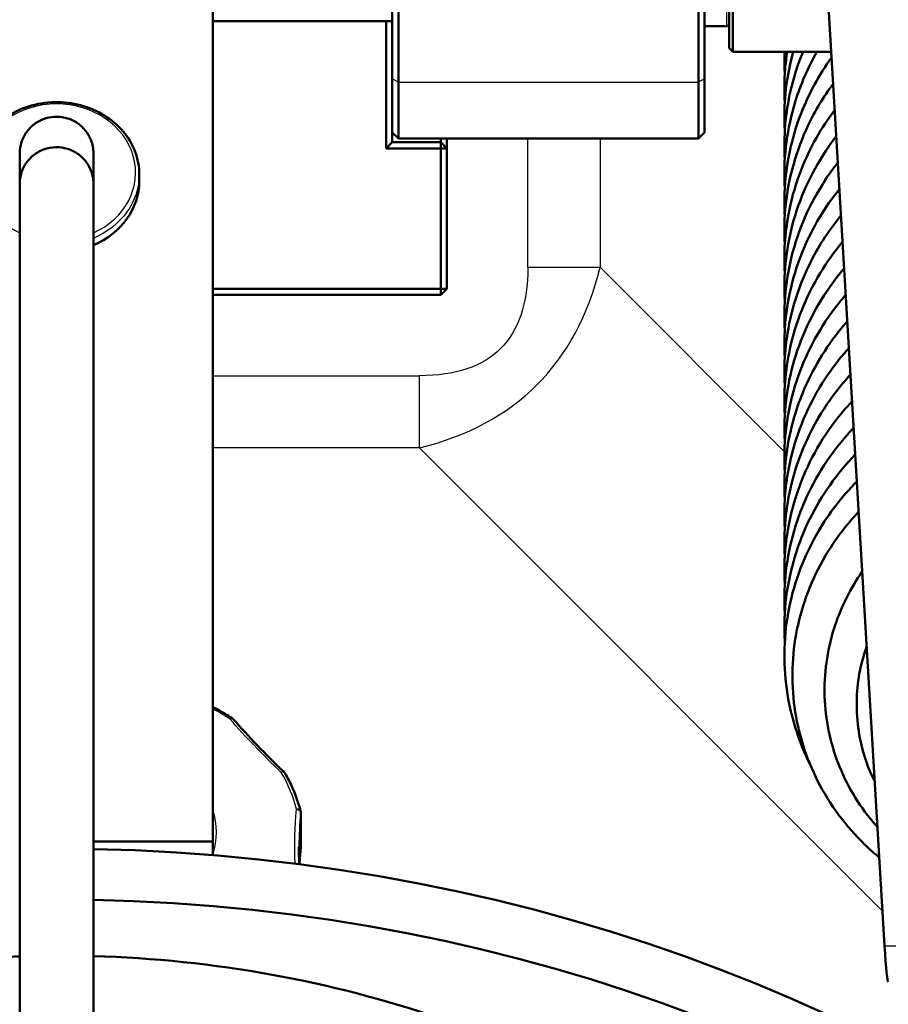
# Model space of a CAD drawing. Header units: millimetres. Extents: x 196 to 2279, y -1387 to 2348.
# Tile 77 of 89: x 429 to 500, y 1494 to 1574. Entities that reach past the tile are written whole.
import ezdxf

# ---------------------------------------------------------------- set-up
doc = ezdxf.new("R2010")
doc.units = ezdxf.units.MM
doc.header["$LTSCALE"] = 0.75
doc.layers.add('Visible', color=7, linetype='Continuous', lineweight=50)
doc.layers.add('Visible Narrow', color=7, linetype='Continuous', lineweight=25)

msp = doc.modelspace()

# ---------------------------------------------------------------- linework, layer by layer
at = {"layer": 'Visible', "extrusion": (0, 1, -2.966e-13)}
for p, q in [((444.877, 2318.996, 219.695), (444.877, 1507.27, 688.345)), ((457.948, 2196.115, 278.485), (499.506, 1498.805, -556.942)), ((459.477, 1573.963, -779.834), (444.877, 1573.963, -779.834)), ((458.977, 1563.613, -797.284), (458.977, 1573.963, -797.284)), ((486.677, 1573.563, -475.334), (484.877, 1573.563, -475.334)), ((486.877, 1571.763, -475.334), (487.177, 1571.463, -475.334)), ((495.175, 1571.463, -475.334), (487.177, 1571.463, -475.334)), ((459.477, 1564.913, -797.784), (459.477, 1564.113, -797.784)), ((459.977, 1564.413, -468.952), (459.477, 1564.913, -468.952)), ((484.877, 1564.913, -468.952), (484.377, 1564.413, -468.952)), ((459.477, 1564.113, -797.784), (458.977, 1563.613, -797.284)), ((459.477, 1564.113, -797.784), (463.427, 1564.113, -797.784)), ((484.377, 1564.413, -468.952), (459.977, 1564.413, -468.952)), ((463.427, 1564.113, -797.784), (463.427, 1563.613, -797.284)), ((463.427, 1564.113, -797.784), (463.927, 1563.613, -797.784)), ((463.427, 1563.613, -797.284), (458.977, 1563.613, -797.284)), ((463.427, 1552.213, -797.284), (463.427, 1563.613, -797.284)), ((463.427, 1563.613, -797.284), (463.927, 1563.613, -797.784)), ((463.927, 1563.613, -797.784), (463.927, 1552.213, -797.784)), ((438.902, 1561.514, 658.298), (438.902, 1560.964, 657.345)), ((444.877, 1552.213, -797.284), (463.427, 1552.213, -797.284)), ((463.427, 1551.713, -797.784), (463.927, 1552.213, -797.784)), ((463.427, 1552.213, -797.284), (463.427, 1551.713, -797.784)), ((463.427, 1552.213, -797.284), (463.927, 1552.213, -797.784)), ((463.427, 1551.713, -797.784), (444.877, 1551.713, -797.784)), ((452.035, 1509.634, 645.113), (452.035, 1506.792, 640.192)), ((435.177, 1507.27, 688.345), (444.877, 1507.27, 688.345)), ((444.877, 1507.27, 688.345), (444.877, 1506.165, 686.432))]:
    msp.add_line(p, q, dxfattribs=at)
at = {"layer": 'Visible', "extrusion": (-1, 0, 0)}
for centre, radius, start, end in [((-1583.463, -482.965, -459.477), 26.181, 57.14463, 122.85537), ((-1583.463, -482.965, -484.377), 26.681, 57.14463, 122.85537), ((-1583.463, -475.334, -486.877), 11.7, 0, 180), ((-1574.413, -468.952, -459.477), 9.5, 0, 57.14463), ((-1574.413, -468.952, -484.377), 10, 0, 57.14463)]:
    msp.add_arc(centre, radius, start, end, dxfattribs=at)
at = {"layer": 'Visible', "extrusion": (1, 0, 0)}
for centre, radius, start, end in [((1583.463, -482.965, 459.977), 26.681, 57.14463, 122.85537), ((1583.463, -482.965, 484.877), 26.181, 57.14463, 122.85537), ((1583.463, -475.334, 487.177), 12, 0, 180), ((1574.413, -468.952, 459.977), 10, 122.85537, 180), ((1574.413, -468.952, 484.877), 9.5, 122.85537, 180), ((1566.613, -894.784, 463.427), 2.5, 180, 208.35764)]:
    msp.add_arc(centre, radius, start, end, dxfattribs=at)
at = {"layer": 'Visible', "extrusion": (0, -2.966e-13, -1)}
for centre, radius, start, end in [((-486.677, 1573.763, 475.334), 0.2, 180, 270), ((-446.191, 1516.87, -640.935), 0.5, 123.50951, 139.01296), ((-450.307, 1512.589, -643.407), 0.5, 133.52999, 149.56232), ((-451.535, 1509.634, -645.113), 0.5, 165.52737, 180), ((-451.535, 1506.792, -640.192), 0.5, 180, 185.60676)]:
    msp.add_arc(centre, radius, start, end, dxfattribs=at)
at = {"layer": 'Visible', "extrusion": (-1, 1.05e-14, 1.8e-15)}
msp.add_arc((-1566.613, -894.784, -463.927), 3, 317.16657, 0, dxfattribs=at)
at = {"layer": 'Visible', "extrusion": (1.141e-13, 0.5, 0.866025)}
msp.add_arc((-432.177, -1023.162, 1349.76), 6.725, 116.49352, 180, dxfattribs=at)
at = {"layer": 'Visible', "extrusion": (-1e-16, -0.5, -0.866025)}
msp.add_arc((432.245, -826.481, -1350.633), 133.5, 271.25841, 0, dxfattribs=at)
at = {"layer": 'Visible', "extrusion": (1.4e-15, -0.5, -0.866025)}
msp.add_arc((432.245, -826.481, -1350.633), 128.738, 271.30497, 0, dxfattribs=at)
at = {"layer": 'Visible', "extrusion": (0.999272, 0.024453, 0.029297)}
msp.add_ellipse((499.506, 1508.555, -565.08), major_axis=(-0.485, 8.138, 9.75), ratio=0.999272, start_param=1.570796, end_param=2.266326, dxfattribs=at)
at = {"layer": 'Visible'}
for points, knots in [([(491.399, 1562.713, -725.179), (491.29, 1564.582, -724.694), (491.448, 1566.479, -724.201), (492.114, 1569.374, -723.45), (492.455, 1570.435, -723.176), (492.881, 1571.463, -722.913)], [247.2169134, 247.2169134, 247.2169134, 247.2169134, 247.7950572, 247.7950572, 248.1359948, 248.1359948, 248.1359948, 248.1359948]), ([(491.398, 1560.414, -718.52), (491.39, 1560.551, -718.484), (491.383, 1560.688, -718.449), (491.295, 1563.031, -717.84), (491.591, 1565.28, -717.254), (492.677, 1568.801, -716.345), (493.274, 1570.172, -715.995), (494.012, 1571.463, -715.669)], [234.025713, 234.025713, 234.025713, 234.025713, 234.068125, 234.068125, 234.752563, 234.752563, 235.206711, 235.206711, 235.206711, 235.206711]), ([(491.399, 1565.022, -731.836), (491.319, 1566.412, -731.475), (491.383, 1567.813, -731.111), (491.712, 1569.948, -730.557), (491.877, 1570.711, -730.359), (492.087, 1571.463, -730.164)], [260.4086648, 260.4086648, 260.4086648, 260.4086648, 260.837546, 260.837546, 261.0776379, 261.0776379, 261.0776379, 261.0776379]), ([(491.399, 1567.333, -738.493), (491.346, 1568.239, -738.257), (491.355, 1569.148, -738.021), (491.464, 1570.52, -737.665), (491.519, 1570.992, -737.542), (491.592, 1571.463, -737.42)], [273.6004211, 273.6004211, 273.6004211, 273.6004211, 273.8799354, 273.8799354, 274.0268746, 274.0268746, 274.0268746, 274.0268746]), ([(491.398, 1569.639, -745.15), (491.373, 1570.061, -745.04), (491.362, 1570.483, -744.931), (491.365, 1571.091, -744.773), (491.369, 1571.277, -744.724), (491.376, 1571.463, -744.676)], [286.7917369, 286.7917369, 286.7917369, 286.7917369, 286.922306, 286.922306, 286.9800095, 286.9800095, 286.9800095, 286.9800095]), ([(491.398, 1558.116, -711.861), (491.362, 1558.734, -711.7), (491.355, 1559.353, -711.539), (491.456, 1562.176, -710.806), (491.917, 1564.397, -710.227), (493.345, 1568.061, -709.287), (494.186, 1569.598, -708.898), (495.203, 1571.004, -708.548)], [220.834847, 220.834847, 220.834847, 220.834847, 221.025828, 221.025828, 221.710108, 221.710108, 222.238807, 222.238807, 222.238807, 222.238807]), ([(491.399, 1555.807, -705.204), (491.335, 1556.91, -704.917), (491.362, 1558.018, -704.63), (491.723, 1561.304, -703.776), (492.345, 1563.489, -703.208), (493.86, 1566.674, -702.398), (494.544, 1567.809, -702.111), (495.33, 1568.871, -701.847)], [207.643295, 207.643295, 207.643295, 207.643295, 207.983432, 207.983432, 208.667614, 208.667614, 209.069296, 209.069296, 209.069296, 209.069296]), ([(438.902, 1561.514, 658.298), (438.902, 1562.135, 657.96), (438.788, 1562.756, 657.623), (438.343, 1563.937, 656.979), (438.011, 1564.497, 656.673), (437.163, 1565.499, 656.124), (436.645, 1565.941, 655.88), (435.475, 1566.663, 655.482), (434.822, 1566.942, 655.327), (433.447, 1567.307, 655.125), (432.725, 1567.392, 655.078), (431.286, 1567.36, 655.095), (430.569, 1567.243, 655.161), (429.215, 1566.816, 655.397), (428.577, 1566.507, 655.568), (427.445, 1565.729, 655.997), (426.952, 1565.26, 656.255), (426.162, 1564.211, 656.829), (425.864, 1563.632, 657.146), (425.528, 1562.534, 657.744), (425.452, 1562.024, 658.021), (425.452, 1561.514, 658.298)], [3.141593, 3.141593, 3.141593, 3.141593, 3.457009, 3.457009, 3.773807, 3.773807, 4.093383, 4.093383, 4.415145, 4.415145, 4.737973, 4.737973, 5.061065, 5.061065, 5.383787, 5.383787, 5.705271, 5.705271, 6.024376, 6.024376, 6.283185, 6.283185, 6.283185, 6.283185]), ([(491.399, 1553.496, -698.548), (491.307, 1555.081, -698.136), (491.405, 1556.683, -697.72), (492.094, 1560.41, -696.752), (492.874, 1562.547, -696.201), (494.415, 1565.263, -695.515), (494.912, 1566.016, -695.326), (495.457, 1566.737, -695.148)], [194.451483, 194.451483, 194.451483, 194.451483, 194.940914, 194.940914, 195.625091, 195.625091, 195.899732, 195.899732, 195.899732, 195.899732]), ([(429.177, 1563.213, 674.655), (429.177, 1563.367, 674.688), (429.189, 1563.522, 674.721), (429.237, 1563.823, 674.786), (429.272, 1563.971, 674.817), (429.416, 1564.42, 674.914), (429.566, 1564.714, 674.976), (429.948, 1565.23, 675.086), (430.182, 1565.459, 675.135), (430.705, 1565.827, 675.212), (430.999, 1565.97, 675.242), (431.612, 1566.155, 675.281), (431.938, 1566.199, 675.29), (432.582, 1566.181, 675.287), (432.908, 1566.119, 675.274), (433.519, 1565.896, 675.227), (433.812, 1565.73, 675.192), (434.326, 1565.317, 675.104), (434.552, 1565.061, 675.05), (434.787, 1564.684, 674.97), (434.842, 1564.585, 674.949), (435.03, 1564.189, 674.864), (435.121, 1563.868, 674.796), (435.17, 1563.436, 674.702), (435.177, 1563.324, 674.678), (435.177, 1563.213, 674.655)], [0, 0, 0, 0, 0.0473335, 0.0473335, 0.0935734, 0.0935734, 0.1918577, 0.1918577, 0.2887892, 0.2887892, 0.3849095, 0.3849095, 0.4811037, 0.4811037, 0.5782484, 0.5782484, 0.6767837, 0.6767837, 0.7778899, 0.7778899, 0.81222, 0.81222, 0.9117344, 0.9117344, 0.945869, 0.945869, 0.945869, 0.945869]), ([(491.398, 1551.19, -691.89), (491.278, 1553.25, -691.355), (491.485, 1555.35, -690.809), (492.567, 1559.488, -689.736), (493.503, 1561.567, -689.206), (495.007, 1563.826, -688.641), (495.288, 1564.217, -688.543), (495.584, 1564.6, -688.449)], [181.259886, 181.259886, 181.259886, 181.259886, 181.898426, 181.898426, 182.582653, 182.582653, 182.729872, 182.729872, 182.729872, 182.729872]), ([(429.177, 1560.72, 947.107), (429.177, 1560.797, 947.106), (429.18, 1560.873, 947.105), (429.211, 1561.273, 947.102), (429.29, 1561.597, 947.099), (429.545, 1562.195, 947.094), (429.724, 1562.477, 947.092), (430.158, 1562.961, 947.088), (430.418, 1563.17, 947.086), (430.984, 1563.49, 947.083), (431.298, 1563.605, 947.082), (431.937, 1563.726, 947.081), (432.271, 1563.734, 947.081), (432.914, 1563.644, 947.082), (433.233, 1563.545, 947.083), (433.818, 1563.251, 947.085), (434.091, 1563.052, 947.087), (434.427, 1562.709, 947.09), (434.524, 1562.593, 947.091), (434.802, 1562.208, 947.094), (434.95, 1561.91, 947.097), (435.088, 1561.459, 947.1), (435.121, 1561.315, 947.102), (435.165, 1561.021, 947.104), (435.177, 1560.87, 947.105), (435.177, 1560.72, 947.107)], [0, 0, 0, 0, 0.0229711, 0.0229711, 0.1204151, 0.1204151, 0.2179193, 0.2179193, 0.3154756, 0.3154756, 0.4130543, 0.4130543, 0.5106186, 0.5106186, 0.6080815, 0.6080815, 0.7069296, 0.7069296, 0.7520993, 0.7520993, 0.8493589, 0.8493589, 0.893452, 0.893452, 0.9385478, 0.9385478, 0.9385478, 0.9385478]), ([(491.398, 1548.895, -685.23), (491.378, 1549.226, -685.144), (491.367, 1549.558, -685.058), (491.347, 1552.097, -684.398), (491.711, 1554.335, -683.814), (493.141, 1558.531, -682.734), (494.226, 1560.542, -682.225), (495.635, 1562.362, -681.774), (495.673, 1562.411, -681.762), (495.712, 1562.46, -681.75)], [168.06902, 168.06902, 168.06902, 168.06902, 168.171576, 168.171576, 168.855938, 168.855938, 169.540278, 169.540278, 169.559381, 169.559381, 169.559381, 169.559381]), ([(491.399, 1546.592, -678.572), (491.351, 1547.406, -678.36), (491.353, 1548.223, -678.148), (491.551, 1551.235, -677.366), (492.078, 1553.443, -676.79), (493.673, 1557.204, -675.829), (494.657, 1558.843, -675.415), (495.84, 1560.315, -675.052)], [154.87784, 154.87784, 154.87784, 154.87784, 155.129229, 155.129229, 155.813467, 155.813467, 156.388355, 156.388355, 156.388355, 156.388355]), ([(491.399, 1544.281, -671.915), (491.324, 1545.58, -671.578), (491.375, 1546.888, -671.238), (491.861, 1550.356, -670.338), (492.548, 1552.522, -669.776), (494.223, 1555.795, -668.946), (495.035, 1557.029, -668.636), (495.968, 1558.166, -668.356)], [141.686131, 141.686131, 141.686131, 141.686131, 142.086807, 142.086807, 142.770982, 142.770982, 143.217475, 143.217475, 143.217475, 143.217475]), ([(491.399, 1541.971, -665.259), (491.296, 1543.75, -664.797), (491.433, 1545.553, -664.329), (492.273, 1549.451, -663.316), (493.117, 1551.566, -662.773), (494.811, 1554.359, -662.071), (495.422, 1555.211, -661.858), (496.096, 1556.015, -661.661)], [128.494341, 128.494341, 128.494341, 128.494341, 129.04431, 129.04431, 129.728494, 129.728494, 130.046654, 130.046654, 130.046654, 130.046654]), ([(491.398, 1539.67, -658.6), (491.395, 1539.716, -658.588), (491.392, 1539.762, -658.576), (491.276, 1542.014, -657.991), (491.542, 1544.266, -657.404), (492.788, 1548.515, -656.306), (493.785, 1550.569, -655.784), (495.435, 1552.898, -655.203), (495.818, 1553.389, -655.082), (496.224, 1553.864, -654.966)], [115.302975, 115.302975, 115.302975, 115.302975, 115.317334, 115.317334, 116.001817, 116.001817, 116.686085, 116.686085, 116.875674, 116.875674, 116.875674, 116.875674]), ([(491.398, 1537.373, -651.94), (491.367, 1537.9, -651.803), (491.357, 1538.428, -651.666), (491.417, 1541.16, -650.957), (491.847, 1543.388, -650.375), (493.401, 1547.542, -649.309), (494.546, 1549.523, -648.809), (496.094, 1551.408, -648.344), (496.222, 1551.559, -648.307), (496.353, 1551.709, -648.27)], [102.112196, 102.112196, 102.112196, 102.112196, 102.275046, 102.275046, 102.959348, 102.959348, 103.643756, 103.643756, 103.704223, 103.704223, 103.704223, 103.704223]), ([(491.399, 1535.066, -645.283), (491.34, 1536.077, -645.02), (491.358, 1537.092, -644.757), (491.664, 1540.293, -643.926), (492.256, 1542.485, -643.355), (494.017, 1546.32, -642.378), (495.141, 1548.037, -641.946), (496.481, 1549.551, -641.577)], [88.920745, 88.920745, 88.920745, 88.920745, 89.232664, 89.232664, 89.916861, 89.916861, 90.53212, 90.53212, 90.53212, 90.53212]), ([(491.399, 1532.755, -638.627), (491.313, 1534.249, -638.239), (491.394, 1535.757, -637.847), (492.016, 1539.404, -636.9), (492.767, 1541.55, -636.345), (494.6, 1544.887, -635.502), (495.537, 1546.199, -635.174), (496.61, 1547.388, -634.884)], [75.728949, 75.728949, 75.728949, 75.728949, 76.190206, 76.190206, 76.874381, 76.874381, 77.360112, 77.360112, 77.360112, 77.360112]), ([(491.398, 1530.447, -631.97), (491.284, 1532.418, -631.458), (491.467, 1534.424, -630.937), (492.47, 1538.487, -629.882), (493.377, 1540.578, -629.348), (495.22, 1543.428, -628.634), (495.942, 1544.358, -628.403), (496.739, 1545.225, -628.193)], [62.53727, 62.53727, 62.53727, 62.53727, 63.147718, 63.147718, 63.831925, 63.831925, 64.188248, 64.188248, 64.188248, 64.188248]), ([(491.398, 1528.151, -625.31), (491.384, 1528.392, -625.247), (491.374, 1528.632, -625.185), (491.321, 1531.08, -624.549), (491.653, 1533.324, -623.964), (493.025, 1537.537, -622.877), (494.082, 1539.562, -622.364), (495.874, 1541.942, -621.773), (496.356, 1542.513, -621.633), (496.868, 1543.059, -621.501)], [49.346269, 49.346269, 49.346269, 49.346269, 49.420832, 49.420832, 50.105228, 50.105228, 50.789542, 50.789542, 51.016329, 51.016329, 51.016329, 51.016329]), ([(491.399, 1525.85, -618.651), (491.356, 1526.573, -618.463), (491.353, 1527.298, -618.275), (491.505, 1530.222, -617.515), (492.001, 1532.437, -616.938), (493.678, 1536.547, -615.886), (494.881, 1538.496, -615.395), (496.563, 1540.427, -614.922), (496.777, 1540.662, -614.865), (496.997, 1540.893, -614.809)], [36.155239, 36.155239, 36.155239, 36.155239, 36.378552, 36.378552, 37.062808, 37.062808, 37.747306, 37.747306, 37.844069, 37.844069, 37.844069, 37.844069]), ([(491.399, 1523.54, -611.994), (491.329, 1524.748, -611.681), (491.368, 1525.963, -611.365), (491.794, 1529.347, -610.486), (492.451, 1531.522, -609.922), (494.376, 1535.41, -608.934), (495.636, 1537.187, -608.488), (497.127, 1538.723, -608.119)], [22.963593, 22.963593, 22.963593, 22.963593, 23.336137, 23.336137, 24.020314, 24.020314, 24.671154, 24.671154, 24.671154, 24.671154]), ([(493.486, 1513.467, -607.342), (492.513, 1515.407, -606.849), (491.852, 1517.521, -606.301), (491.248, 1521.844, -605.178), (491.316, 1524.112, -604.59), (492.188, 1528.447, -603.464), (493.003, 1530.573, -602.917), (494.991, 1533.955, -602.065), (496.05, 1535.326, -601.724), (497.256, 1536.549, -601.43)], [8.941471, 8.941471, 8.941471, 8.941471, 9.608772, 9.608772, 10.293644, 10.293644, 10.977824, 10.977824, 11.498197, 11.498197, 11.498197, 11.498197]), ([(499.078, 1505.976, -603.238), (498.667, 1506.315, -603.146), (498.271, 1506.668, -603.05), (496.356, 1508.525, -602.541), (495.057, 1510.277, -602.05), (493.129, 1514.043, -600.986), (492.478, 1516.107, -600.398), (491.902, 1520.278, -599.207), (491.971, 1522.438, -598.589), (492.811, 1526.586, -597.404), (493.598, 1528.625, -596.822), (495.444, 1531.756, -595.936), (496.363, 1532.97, -595.595), (497.404, 1534.07, -595.289)], [40.536134, 40.536134, 40.536134, 40.536134, 40.697383, 40.697383, 41.350757, 41.350757, 42.006322, 42.006322, 42.663384, 42.663384, 43.32474, 43.32474, 43.785725, 43.785725, 43.785725, 43.785725]), ([(498.931, 1508.45, -598.722), (498.727, 1508.677, -598.661), (498.529, 1508.909, -598.599), (497.173, 1510.592, -598.147), (496.242, 1512.242, -597.696), (494.987, 1515.703, -596.744), (494.651, 1517.559, -596.229), (494.609, 1521.238, -595.21), (494.905, 1523.107, -594.691), (496.008, 1526.394, -593.782), (496.757, 1527.872, -593.375), (497.693, 1529.214, -593.009)], [29.06513, 29.06513, 29.06513, 29.06513, 29.158145, 29.158145, 29.727375, 29.727375, 30.299004, 30.299004, 30.872673, 30.872673, 31.374167, 31.374167, 31.374167, 31.374167]), ([(498.711, 1512.138, -593.925), (498.201, 1513.173, -593.655), (497.815, 1514.271, -593.365), (497.233, 1516.924, -592.663), (497.157, 1518.535, -592.234), (497.468, 1521.125, -591.546), (497.709, 1522.15, -591.274), (498.056, 1523.137, -591.012)], [19.330912, 19.330912, 19.330912, 19.330912, 19.684633, 19.684633, 20.172512, 20.172512, 20.494125, 20.494125, 20.494125, 20.494125]), ([(444.877, 1518.207, 640.421), (444.995, 1518.148, 640.454), (445.112, 1518.087, 640.488), (445.442, 1517.911, 640.587), (445.652, 1517.793, 640.653), (446.065, 1517.547, 640.79), (446.268, 1517.419, 640.861), (446.467, 1517.287, 640.935)], [2.0958909, 2.0958909, 2.0958909, 2.0958909, 2.123229, 2.123229, 2.1733885, 2.1733885, 2.223548, 2.223548, 2.223548, 2.223548]), ([(450.738, 1512.843, 643.407), (450.852, 1512.648, 643.515), (450.961, 1512.45, 643.624), (451.168, 1512.051, 643.845), (451.265, 1511.849, 643.957), (451.448, 1511.44, 644.183), (451.534, 1511.234, 644.297), (451.693, 1510.818, 644.527), (451.767, 1510.608, 644.643), (451.902, 1510.186, 644.877), (451.963, 1509.973, 644.995), (452.019, 1509.759, 645.113)], [2.6708822, 2.6708822, 2.6708822, 2.6708822, 2.7210417, 2.7210417, 2.7712012, 2.7712012, 2.8213607, 2.8213607, 2.8715202, 2.8715202, 2.9216797, 2.9216797, 2.9216797, 2.9216797]), ([(356.056, 1457.154, 916.716), (360.366, 1464.362, 913.612), (365.909, 1470.859, 910.759), (379.04, 1482.15, 905.724), (386.701, 1486.866, 903.576), (403.385, 1494.007, 900.295), (412.44, 1496.365, 899.194), (424.157, 1497.672, 898.584), (426.665, 1497.853, 898.499), (429.177, 1497.937, 898.46)], [0.475503, 0.475503, 0.475503, 0.475503, 0.786121, 0.786121, 1.109501, 1.109501, 1.44201, 1.44201, 1.531998, 1.531998, 1.531998, 1.531998]), ([(435.177, 1497.953, 898.453), (440.055, 1497.815, 898.517), (444.922, 1497.309, 898.754), (458.926, 1494.769, 899.936), (467.863, 1491.75, 901.34), (484.175, 1483.264, 905.215), (491.572, 1477.832, 907.667), (502.039, 1467.057, 912.424), (505.73, 1462.284, 914.507), (508.797, 1457.154, 916.716)], [1.603624, 1.603624, 1.603624, 1.603624, 1.778388, 1.778388, 2.114279, 2.114279, 2.445009, 2.445009, 2.66609, 2.66609, 2.66609, 2.66609])]:
    msp.add_open_spline(points, degree=3, knots=knots, dxfattribs=at)
at = {"layer": 'Visible', "extrusion": (1, 0, 0)}
for points, knots in [([(429.177, 1560.72, 692.185), (429.177, 1560.841, 691.718), (429.177, 1560.959, 691.25), (429.177, 1561.715, 688.161), (429.177, 1562.249, 685.508), (429.177, 1562.811, 681.484), (429.177, 1562.959, 680.126), (429.177, 1563.16, 677.398), (429.177, 1563.162, 676.025), (429.177, 1563.213, 674.655)], [10.999042, 10.999042, 10.999042, 10.999042, 11.143747, 11.143747, 11.953307, 11.953307, 12.362716, 12.362716, 12.77404, 12.77404, 12.77404, 12.77404]), ([(435.177, 1563.213, 674.655), (435.177, 1563.12, 676.512), (435.177, 1563.115, 678.376), (435.177, 1562.753, 682.064), (435.177, 1562.489, 683.894), (435.177, 1561.766, 687.885), (435.177, 1561.276, 690.044), (435.177, 1560.72, 692.185)], [0, 0, 0, 0, 0.557972, 0.557972, 1.11169, 1.11169, 1.774824, 1.774824, 1.774824, 1.774824]), ([(429.177, 1469.786, 1015.519), (429.177, 1472.349, 1019.711), (429.177, 1475.203, 1023.766), (429.177, 1481.353, 1030.545), (429.177, 1484.599, 1033.429), (429.177, 1490.203, 1036.682), (429.177, 1492.284, 1037.602), (429.177, 1497.334, 1039.059), (429.177, 1500.437, 1039.348), (429.177, 1506.095, 1038.861), (429.177, 1508.727, 1038.223), (429.177, 1514.372, 1036.19), (429.177, 1517.372, 1034.637), (429.177, 1524.27, 1030.215), (429.177, 1528.021, 1027.036), (429.177, 1536.488, 1018.474), (429.177, 1540.897, 1012.686), (429.177, 1549.582, 998.642), (429.177, 1553.471, 989.98), (429.177, 1558.85, 971.679), (429.177, 1560.282, 961.885), (429.177, 1560.691, 950.466), (429.177, 1560.69, 948.786), (429.177, 1560.72, 947.107)], [0, 0, 0, 0, 1.474182, 1.474182, 2.745828, 2.745828, 3.418118, 3.418118, 4.322702, 4.322702, 5.121716, 5.121716, 6.122528, 6.122528, 7.579752, 7.579752, 9.73486, 9.73486, 12.533465, 12.533465, 15.457198, 15.457198, 15.961106, 15.961106, 15.961106, 15.961106]), ([(435.177, 1560.72, 947.107), (435.177, 1560.69, 948.785), (435.177, 1560.691, 950.465), (435.177, 1560.282, 961.882), (435.177, 1558.85, 971.677), (435.177, 1553.472, 989.978), (435.177, 1549.583, 998.641), (435.177, 1540.898, 1012.685), (435.177, 1536.489, 1018.473), (435.177, 1528.022, 1027.035), (435.177, 1524.271, 1030.215), (435.177, 1517.373, 1034.637), (435.177, 1514.372, 1036.189), (435.177, 1508.728, 1038.223), (435.177, 1506.095, 1038.861), (435.177, 1500.438, 1039.348), (435.177, 1497.335, 1039.059), (435.177, 1492.285, 1037.602), (435.177, 1490.205, 1036.682), (435.177, 1484.6, 1033.43), (435.177, 1481.354, 1030.546), (435.177, 1475.204, 1023.767), (435.177, 1472.35, 1019.711), (435.177, 1469.786, 1015.519)], [0, 0, 0, 0, 0.503698, 0.503698, 3.427429, 3.427429, 6.226061, 6.226061, 8.381232, 8.381232, 9.838493, 9.838493, 10.83933, 10.83933, 11.638348, 11.638348, 12.542897, 12.542897, 13.215136, 13.215136, 14.486755, 14.486755, 15.961106, 15.961106, 15.961106, 15.961106])]:
    msp.add_open_spline(points, degree=3, knots=knots, dxfattribs=at)
at = {"layer": 'Visible', "extrusion": (-1.82604e-07, 0.5, 0.866025)}
msp.add_open_spline([(429.177, 1560.725, 659.1), (429.177, 1560.724, 659.101), (429.177, 1560.722, 659.102), (429.177, 1560.72, 659.103)], degree=3, dxfattribs=at)
at = {"layer": 'Visible', "extrusion": (-3.333e-07, -0.5, -0.866025)}
msp.add_open_spline([(435.177, 1560.72, 659.103), (435.177, 1560.721, 659.102), (435.177, 1560.723, 659.101), (435.177, 1560.724, 659.101), (435.177, 1560.724, 659.1), (435.177, 1560.725, 659.1), (435.177, 1560.725, 659.1)], degree=3, knots=[-0.0004425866, -0.0004425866, -0.0004425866, -0.0004425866, 0, 0, 0, 0.0001565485, 0.0001565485, 0.0001565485, 0.0001565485], dxfattribs=at)
at = {"layer": 'Visible'}
for points in [[(497.691, 1529.255, -596.164), (497.601, 1529.112, -596.212), (497.514, 1528.968, -596.261), (497.428, 1528.823, -596.31)], [(446.568, 1517.198, 640.935), (447.775, 1515.809, 642.007), (449.162, 1514.367, 642.846), (450.651, 1512.952, 643.407)], [(451.883, 1506.848, 646.92), (451.883, 1506.38, 647.192), (451.894, 1505.904, 647.452), (451.917, 1505.422, 647.699)], [(452.032, 1506.744, 640.192), (451.989, 1506.298, 640.392), (451.954, 1505.857, 640.604), (451.93, 1505.42, 640.827)]]:
    msp.add_open_spline(points, degree=3, dxfattribs=at)
at = {"layer": 'Visible', "extrusion": (-0.029124, -0.301734, 0.952947)}
msp.add_open_spline([(497.541, 1529.013, -654.549), (497.544, 1529.009, -654.55), (497.546, 1529.006, -654.551), (497.548, 1529.003, -654.552)], degree=3, dxfattribs=at)
at = {"layer": 'Visible Narrow', "extrusion": (0, 1, -2.966e-13)}
for p, q in [((459.977, 1568.988, -460.552), (459.477, 1569.259, -460.972)), ((459.977, 1568.988, -460.552), (484.377, 1568.988, -460.552)), ((484.877, 1569.259, -460.972), (484.377, 1568.988, -460.552)), ((470.499, 1553.95, -905.284), (470.499, 1564.413, -905.284)), ((476.372, 1564.413, -905.717), (476.372, 1553.95, -905.717)), ((476.372, 1553.95, -905.717), (491.369, 1538.954, -907.943)), ((444.877, 1545.141, -905.284), (461.69, 1545.141, -905.284)), ((461.69, 1539.268, -905.717), (444.877, 1539.268, -905.717)), ((499.338, 1501.62, -911.306), (461.69, 1539.268, -905.717)), ((452.033, 1506.753, 640.214), (452.033, 1509.595, 645.135)), ((499.506, 1498.805, -556.942), (504.229, 1498.805, -556.942))]:
    msp.add_line(p, q, dxfattribs=at)
at = {"layer": 'Visible Narrow', "extrusion": (-1, 0, 0)}
msp.add_arc((-1583.463, -475.334, -486.677), 9.9, 0, 180, dxfattribs=at)
at = {"layer": 'Visible Narrow', "extrusion": (5.9e-15, 0.5, 0.866025)}
msp.add_arc((-432.177, -1023.162, 1351.16), 6.425, 117.83495, 62.16506, dxfattribs=at)
at = {"layer": 'Visible Narrow', "extrusion": (-1.082e-13, -0.5, -0.866025)}
msp.add_arc((432.177, -1023.162, -1350.86), 6.725, 360, 63.50648, dxfattribs=at)
at = {"layer": 'Visible Narrow', "extrusion": (0, 1, -2.966e-13)}
msp.add_arc((-470.499, -945.284, 1553.95), 40, 90, 98.443, dxfattribs=at)
at = {"layer": 'Visible Narrow', "extrusion": (-1, -6.8e-15, 2e-14)}
msp.add_arc((-1545.141, -945.284, -461.69), 40, 81.557, 90, dxfattribs=at)
at = {"layer": 'Visible Narrow', "extrusion": (1.9014e-12, 0.5, 0.866025)}
msp.add_arc((-437.384, -981.662, 1313.973), 14.665, 232.60009, 239.27284, dxfattribs=at)
at = {"layer": 'Visible Narrow', "extrusion": (0.794416, -0.526002, 0.303687)}
msp.add_arc((1511.088, 751.999, -248.772), 0.5, 0, 46.11362, dxfattribs=at)
at = {"layer": 'Visible Narrow', "extrusion": (0.568104, -0.653828, 0.499766)}
msp.add_arc((1331.708, 981.138, -417.972), 0.5, 360, 52.44641, dxfattribs=at)
at = {"layer": 'Visible Narrow', "extrusion": (0.699781, -0.664764, 0.261523)}
msp.add_arc((1406.79, 808.08, -522.133), 0.5, 360, 50.32265, dxfattribs=at)
at = {"layer": 'Visible Narrow', "extrusion": (0.45352, -0.771842, 0.445623)}
msp.add_arc((1154.525, 1055.481, -676.54), 0.5, 0, 56.07955, dxfattribs=at)
at = {"layer": 'Visible Narrow', "extrusion": (5.95e-14, 0.5, 0.866025)}
msp.add_arc((-437.384, -981.662, 1313.973), 14.665, 192.60009, 206.96972, dxfattribs=at)
at = {"layer": 'Visible Narrow', "extrusion": (2e-16, -0.5, -0.866025)}
msp.add_arc((437.384, -981.662, -1315.776), 7.772, 344.59895, 15.40105, dxfattribs=at)
at = {"layer": 'Visible Narrow', "extrusion": (0.218145, -0.845168, 0.487958)}
msp.add_arc((814.49, 1221.296, -862.607), 0.5, 360, 63.57408, dxfattribs=at)
at = {"layer": 'Visible Narrow', "extrusion": (-0.089395, -0.804721, 0.586884)}
msp.add_arc((282.096, 1432.151, -876.592), 0.5, 3.18252, 74.88548, dxfattribs=at)
at = {"layer": 'Visible Narrow', "extrusion": (-2.0432e-10, -0.5, -0.866025)}
msp.add_arc((451.535, -984.825, -1313.501), 0.5, 360, 5.1579, dxfattribs=at)
at = {"layer": 'Visible Narrow', "extrusion": (-0.089395, -0.910617, 0.403466)}
msp.add_arc((302.16, 1208.603, -1154.18), 0.5, 360, 2.81587, dxfattribs=at)
at = {"layer": 'Visible Narrow', "extrusion": (2.09323e-10, 0.5, 0.866025)}
msp.add_arc((-451.535, -984.825, 1307.818), 0.5, 174.8421, 180, dxfattribs=at)
at = {"layer": 'Visible Narrow', "extrusion": (-0.59741, -0.745318, -0.295976)}
msp.add_ellipse((621.081, 1500.711, 330.047), major_axis=(-172.817, 14.353, 312.677), ratio=0.257306, start_param=-0.035364, end_param=0.035364, dxfattribs=at)
at = {"layer": 'Visible Narrow', "extrusion": (1, 0, 0)}
for points, knots in [([(429.177, 1560.72, 692.185), (429.177, 1562.034, 687.125), (429.177, 1563.091, 681.312), (429.177, 1563.213, 675.383), (429.177, 1563.213, 674.655)], [-0.09297537, -0.09297537, -0.09297537, -0.09297537, -0.0588, -0.0540272, -0.0540272, -0.0540272, -0.0540272]), ([(429.177, 1469.786, 1015.519), (429.177, 1470.723, 1017.051), (429.177, 1473.087, 1020.701), (429.177, 1476.871, 1025.705), (429.177, 1481.129, 1030.269), (429.177, 1485.367, 1033.817), (429.177, 1489.58, 1036.42), (429.177, 1494.462, 1038.439), (429.177, 1499.986, 1039.412), (429.177, 1505.984, 1038.958), (429.177, 1510.001, 1037.8), (429.177, 1514.973, 1035.898), (429.177, 1520.966, 1032.709), (429.177, 1532.086, 1023.793), (429.177, 1542.432, 1011.053), (429.177, 1549.945, 997.472), (429.177, 1558.36, 977.35), (429.177, 1560.72, 960.908), (429.177, 1560.72, 947.107)], [-0.9964148, -0.9964148, -0.9964148, -0.9964148, -0.9895833, -0.9791667, -0.96875, -0.9583333, -0.9479167, -0.9375, -0.921875, -0.90625, -0.8915963, -0.890625, -0.8671875, -0.84375, -0.796875, -0.7680993, -0.75, -0.6604057, -0.6604057, -0.6604057, -0.6604057])]:
    msp.add_open_spline(points, degree=3, knots=knots, dxfattribs=at)
at = {"layer": 'Visible Narrow'}
msp.add_open_spline([(470.499, 1553.95, -905.284), (470.499, 1551.024, -905.284), (469.762, 1548.82, -905.284), (468.291, 1547.349, -905.284), (466.82, 1545.878, -905.284), (464.616, 1545.141, -905.284), (461.69, 1545.141, -905.284)], degree=3, knots=[6.1791766, 6.1791766, 6.1791766, 6.1791766, 6.2831853, 6.2831853, 6.2831853, 6.387194, 6.387194, 6.387194, 6.387194], dxfattribs=at)
at = {"layer": 'Visible Narrow', "extrusion": (0.048472, -0.048472, -0.997648)}
msp.add_open_spline([(461.69, 1539.268, -905.717), (465.602, 1540.233, -905.574), (468.792, 1541.945, -905.503), (473.695, 1546.848, -905.503), (475.408, 1550.038, -905.574), (476.372, 1553.95, -905.717)], degree=3, knots=[6.1791766, 6.1791766, 6.1791766, 6.1791766, 6.2831853, 6.2831853, 6.387194, 6.387194, 6.387194, 6.387194], dxfattribs=at)
at = {"layer": 'Visible Narrow', "extrusion": (-0.027339, -0.272822, 0.961676)}
msp.add_rational_spline([(497.501, 1528.946, -654.076), (497.503, 1528.943, -654.077), (497.506, 1528.939, -654.077)], [0.892074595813, 0.892087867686, 0.892101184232], degree=2, dxfattribs=at)
at = {"layer": 'Visible Narrow', "extrusion": (0.777414, 0.311963, 0.546174)}
msp.add_open_spline([(451.585, 1505.465, 648.195), (451.503, 1507.017, 647.425), (451.539, 1508.496, 646.528), (451.695, 1509.901, 645.504)], degree=3, dxfattribs=at)
at = {"layer": 'Visible Narrow', "extrusion": (0.781539, 0.309384, 0.541736)}
msp.add_open_spline([(452.033, 1509.595, 645.135), (451.934, 1508.71, 645.783), (451.884, 1507.794, 646.378), (451.883, 1506.848, 646.92)], degree=3, dxfattribs=at)
at = {"layer": 'Visible Narrow', "extrusion": (-0.781539, 0.314466, 0.538802)}
msp.add_open_spline([(451.929, 1505.42, 640.843), (451.954, 1505.859, 640.622), (451.988, 1506.303, 640.413), (452.033, 1506.753, 640.214)], degree=3, dxfattribs=at)

doc.saveas('drawing.dxf')
